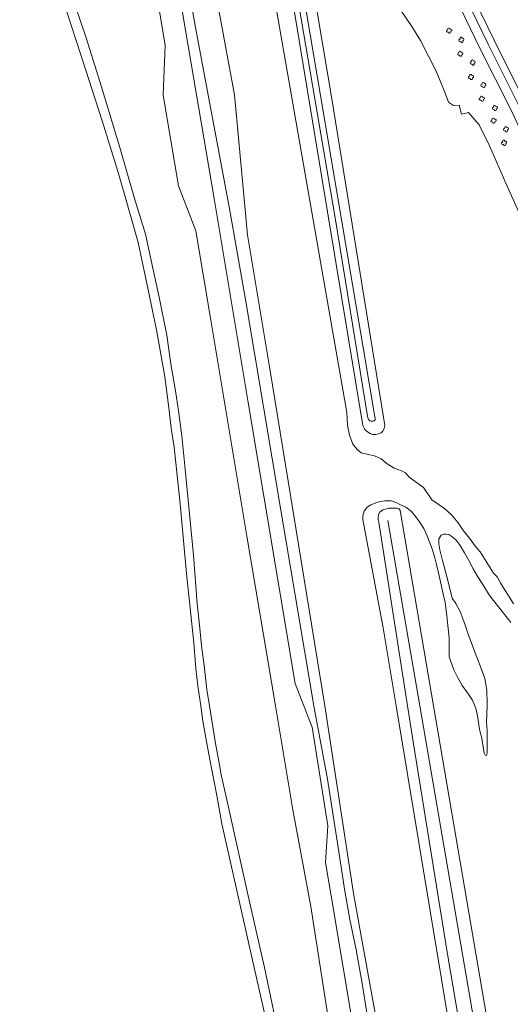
# Model space of a CAD drawing. Header units: metres. Extents: x 44942 to 45991, y 371239 to 373189.
# Tile 4 of 21: x 45100 to 45252, y 371908 to 372213. Entities that reach past the tile are written whole.
import ezdxf

# ---------------------------------------------------------------- set-up
doc = ezdxf.new("R2010")
doc.units = ezdxf.units.M
for name, color, linetype, lineweight in [('STRAATM_GEO_boom', 252, 'Continuous', 18), ('TOPO_GEO_kant gesloten verharding', 252, 'Continuous', 18), ('TOPO_GEO_overig lijnvormig object', 252, 'Continuous', 18), ('WATER_GEO_kant sloot', 252, 'Continuous', 18), ('WATER_GEO_kant water', 252, 'Continuous', 18)]:
    doc.layers.add(name, color=color, linetype=linetype, lineweight=lineweight)

# ---------------------------------------------------------------- blocks, each defined once
blk = doc.blocks.new('ST')
at = {"layer": 'STRAATM_GEO_boom', "color": 116, "linetype": 'Continuous', "lineweight": 13, "extrusion": (0, 0, -1)}
for centre, start, end in [((0.41, -0.11), 236.0753, 93.9246), ((0.08, 0.45), 326.0753, 183.9246), ((-0.48, 0.13), 56.0753, 273.9246), ((-0.16, -0.44), 146.0753, 3.9246)]:
    blk.add_arc(centre, 0.363, start, end, dxfattribs=at)

msp = doc.modelspace()

# ---------------------------------------------------------------- linework, layer by layer
at = {"layer": 'TOPO_GEO_kant gesloten verharding', "linetype": 'Continuous', "lineweight": 18, "flags": 128}
for points in [[(45211.03, 371860.9), (45210.16, 371864.49), (45209.32, 371868.43), (45208.47, 371872.91), (45207.48, 371878.64), (45206.38, 371884.24), (45205.28, 371890.65), (45204.28, 371896.67), (45196.87, 371941.16), (45195.13, 371951.44), (45195.9, 371962.83), (45190.96, 371993.4), (45188.4, 372000), (45185.72, 372006.91), (45171.19, 372094.06), (45160.79, 372156.66), (45151.83, 372209.39), (45144.19, 372254.8), (45129.09, 372344.66), (45129.54, 372359.51), (45124.64, 372388.41), (45119.76, 372400.83), (45109.34, 372462.42), (45107.89, 372472.51)], [(45190.55, 371937.82), (45185.05, 371967.81), (45179.62, 372000), (45170.74, 372052.6), (45159.59, 372119.58), (45155.01, 372147.26), (45149.57, 372161.13), (45144.83, 372189.29), (45145.48, 372204.78), (45134.54, 372270.03), (45113.94, 372392.18), (45100.45, 372471.52)], [(45200.98, 371870.87), (45190.55, 371937.82)]]:
    msp.add_lwpolyline(points, dxfattribs=at)
at = {"layer": 'TOPO_GEO_overig lijnvormig object', "linetype": 'Continuous', "lineweight": 18, "flags": 128}
for points in [[(45341.88, 372011.42), (45344.75, 372005.1), (45342.42, 372003.81), (45337.68, 372012.49), (45330.58, 372026.39), (45307.16, 372070.93), (45274.28, 372139.08), (45267.68, 372152.01), (45264.06, 372159.83), (45252.6, 372184.59), (45242.97, 372203.86), (45232.69, 372225.08), (45231.04, 372228.85), (45230.26, 372231.3), (45230.79, 372234.77), (45233.05, 372248.63), (45241.85, 372314.02), (45243.69, 372332.64), (45244.24, 372339.52), (45245.32, 372348.99), (45246.64, 372355.16), (45246.31, 372358.54)], [(45268.57, 372157.71), (45255.15, 372185.86), (45245.52, 372205.12), (45235.27, 372226.27), (45233.71, 372229.85), (45233.18, 372231.52), (45233.61, 372234.33), (45235.86, 372248.22), (45244.68, 372313.69), (45246.55, 372332.64), (45247.51, 372339.52), (45249.14, 372344.59), (45249.43, 372337.51), (45248.72, 372332.42), (45246.85, 372313.43), (45238.02, 372247.9), (45235.41, 372231.7), (45235.75, 372230.62), (45237.25, 372227.18), (45247.48, 372206.08), (45257.1, 372186.84), (45270.82, 372159.88)], [(45206.64, 372087.53), (45206.74, 372086.94), (45207.2, 372085.88), (45207.56, 372085.4), (45207.6, 372085.34), (45208.14, 372084.89), (45208.93, 372084.39), (45209.74, 372084.12), (45210.76, 372084.12), (45211.57, 372084.28), (45212.36, 372084.63), (45212.88, 372085.17), (45213.34, 372086.11), (45213.51, 372086.93), (45196.98, 372188.77), (45171.99, 372337.16)], [(45184.11, 372233.56), (45198.13, 372151.21), (45208.12, 372089.83), (45208.36, 372088.99), (45208.87, 372088.34), (45209.25, 372088.19), (45209.56, 372088.19), (45209.9, 372088.2), (45210.22, 372088.31), (45210.43, 372088.52), (45210.51, 372088.69), (45210.55, 372089.01), (45206.77, 372111.02), (45169.57, 372331.48)], [(45147.62, 372251.28), (45154.9, 372210.24), (45165.32, 372154.66), (45170.44, 372125.29), (45181.31, 372060.68), (45191.51, 372000), (45191.7, 371998.9), (45195.75, 371977.23), (45199.02, 371956.07), (45201.17, 371942.54), (45202.69, 371933.79), (45204.68, 371924.37), (45206.46, 371913.98), (45208.06, 371904.19), (45209.53, 371894.23), (45211.25, 371884.66)], [(45182.89, 372231.28), (45206.64, 372087.53)], [(45216.65, 372218.28), (45221.86, 372210.52), (45224.55, 372206.19), (45229.55, 372196.56), (45232.2, 372189.87), (45233.18, 372187.14), (45234.73, 372186.03), (45236.56, 372186.13), (45237.25, 372183.41), (45239.4, 372183.92), (45242.74, 372180.11), (45245.97, 372173.58), (45250.93, 372162.01), (45255.01, 372153.05)], [(45228.61, 372000), (45218.3, 372060.58), (45217.95, 372061.03), (45217.34, 372061.26), (45215.84, 372061.3), (45214.63, 372061.24), (45213.99, 372061.1), (45213.65, 372060.99), (45212.89, 372060.73), (45212, 372060.08), (45211.57, 372059.34), (45211.43, 372058.41), (45211.49, 372057.73), (45211.63, 372056.96), (45220.54, 372000), (45222.29, 371988.83), (45232.89, 371923.09), (45240.54, 371878.15)], [(45244.58, 371882.08), (45224.34, 372000), (45214.48, 372057.46)], [(45249.2, 371879.09), (45228.61, 372000)]]:
    msp.add_lwpolyline(points, dxfattribs=at)
at = {"layer": 'WATER_GEO_kant sloot', "linetype": 'Continuous', "lineweight": 18, "flags": 128}
for points in [[(45108.42, 372244.24), (45121.09, 372206.76), (45125.69, 372192.14), (45131.5, 372173.02), (45136.03, 372157.27), (45139.35, 372146.17), (45142.31, 372132.81), (45143.6, 372126.63), (45146.01, 372114.89), (45147.29, 372106.05), (45148.73, 372097.69), (45149.59, 372091.48), (45150.65, 372083.65), (45151.57, 372074.35), (45154.28, 372046.74), (45155.44, 372031.61), (45156.25, 372024.11), (45156.76, 372018.63), (45157.52, 372012.47), (45158.4, 372005.04), (45159.19, 372000), (45161.05, 371988.31), (45162.39, 371981.24), (45162.73, 371979.11)], [(45173.08, 371918.94), (45163.08, 371963.39), (45161.44, 371972.23), (45159.27, 371983.35), (45158.32, 371989), (45157.17, 371995.25), (45156.5, 372000), (45155.62, 372006.2), (45155, 372011.57), (45154.37, 372019.54), (45152.06, 372041.07), (45150.11, 372062.63), (45148.3, 372080.18), (45147.35, 372086.12), (45146.47, 372093.17), (45145.41, 372101.95), (45143.9, 372110.13), (45142.82, 372116.54), (45141.49, 372122.96), (45140.46, 372128.01), (45139.36, 372132.85), (45137.17, 372143.64), (45133.04, 372158.16), (45130.77, 372166.06), (45126.02, 372181.33), (45120.86, 372197.38), (45113.48, 372219.93)], [(45162.73, 371979.11), (45163.38, 371976.36), (45164.36, 371971.83), (45171.36, 371940.2), (45176.28, 371918.86)], [(45180.26, 371886.93), (45173.08, 371918.94)], [(45232.33, 371794.59), (45226.58, 371799.3), (45216.16, 371807.59), (45214.06, 371809.34), (45206.19, 371816.62), (45194.17, 371827.71), (45192.85, 371829.18), (45192.23, 371830.49), (45191.62, 371832.56), (45190.12, 371842.96), (45187.81, 371861.68), (45184.71, 371878.47), (45181.51, 371893.75), (45176.28, 371918.86)]]:
    msp.add_lwpolyline(points, dxfattribs=at)
at = {"layer": 'WATER_GEO_kant water', "linetype": 'Continuous', "lineweight": 18, "flags": 128}
for points in [[(45201.74, 372090.9), (45176.06, 372238.26)], [(45211.88, 371897.33), (45203.93, 371941.21), (45194.94, 372000.03), (45177.91, 372104.47), (45170.95, 372145.95), (45167.01, 372189.37), (45162.06, 372215.58)], [(45253.33, 372031.59), (45251.9, 372034.02), (45250.58, 372036.11), (45249.28, 372038.16), (45248.25, 372040.03), (45247.21, 372041.09), (45243.01, 372047.74), (45241.56, 372049.44), (45239.69, 372051.98), (45237.89, 372054.26), (45236.18, 372056.74), (45234.16, 372059.16), (45232.02, 372061.2), (45228.05, 372063.85), (45225.46, 372067.68), (45221.07, 372070.84), (45219.89, 372072.26), (45218.71, 372072.81), (45216.43, 372073.72), (45214.21, 372075.04), (45212.35, 372076.52), (45210.31, 372077.48), (45208.35, 372077.89), (45206.19, 372078.4), (45204.92, 372079.41), (45203.58, 372081.16), (45202.61, 372083.94), (45202, 372087.02), (45201.74, 372090.9)], [(45237.5, 372006.31), (45236.11, 372008.66), (45234.93, 372011.15), (45233.48, 372015.19), (45233.43, 372018.04), (45233.4, 372021.07), (45233.04, 372024.93), (45232.67, 372028.01), (45232.21, 372032.04), (45231.47, 372035.13), (45230.76, 372038.43), (45230.33, 372040.35), (45229.61, 372043.36), (45228.99, 372045.93), (45228.28, 372048.36), (45227.47, 372050.52), (45226.56, 372052.88), (45225.56, 372054.95), (45224.47, 372056.71), (45223.16, 372058.57), (45221.72, 372060.29), (45220.01, 372061.63), (45218.38, 372062.35), (45217.18, 372062.97), (45215.45, 372063.51), (45213.51, 372063.55), (45212.2, 372063.36), (45211, 372062.99), (45209.14, 372062.34), (45208.08, 372061.62), (45207.1, 372060.39), (45206.7, 372058.85), (45206.68, 372057.71), (45212.96, 372024.15), (45216.98, 372000), (45238.1, 371872.97)], [(45252.48, 372025.88), (45249.52, 372029.69), (45246.75, 372033.15), (45245.59, 372034.76), (45243.88, 372037.59), (45242.31, 372039.97), (45240.88, 372042.48), (45239.46, 372045.31), (45238.2, 372047.48), (45236.79, 372049.71), (45235.56, 372051.32), (45234.28, 372052.46), (45233.28, 372053.1), (45232.43, 372053.24), (45231.78, 372053.23), (45230.92, 372052.92), (45230.24, 372051.8), (45230.22, 372050.26), (45230.54, 372048.41), (45231.39, 372045.02), (45232.43, 372041.21), (45233.33, 372037.6), (45234.37, 372033.4), (45235.46, 372031.73), (45236.88, 372029.2), (45238.11, 372025.92), (45239.37, 372021.96), (45241.46, 372016.43), (45243.05, 372012.41), (45244.48, 372008.45), (45245.09, 372004.89), (45245.17, 372000.7), (45245.16, 372000), (45245.04, 371994.82), (45245.16, 371992.36), (45245.24, 371987.33), (45245.19, 371985.45), (45244.96, 371984.58), (45244.6, 371984.67), (45244.28, 371985.29), (45243.6, 371989.98), (45242.85, 371992.69), (45242.32, 371996.25), (45241.8, 371998.86), (45241.35, 372000), (45240.64, 372001.76), (45239.38, 372003.59), (45237.5, 372006.31)]]:
    msp.add_lwpolyline(points, dxfattribs=at)

# ---------------------------------------------------------------- block references
at = {"layer": 'STRAATM_GEO_boom', "linetype": 'Continuous', "lineweight": 18}
for p in [(45233.39, 372209.26), (45237.19, 372206.42), (45236.86, 372202.11), (45240.69, 372199.4), (45240.15, 372194.9), (45244, 372192.43), (45243.51, 372188.18), (45247.57, 372185.3), (45247.14, 372181.36), (45250.99, 372178.72), (45250.41, 372174.5)]:
    msp.add_blockref('ST', p, dxfattribs=at)

doc.saveas('drawing.dxf')
